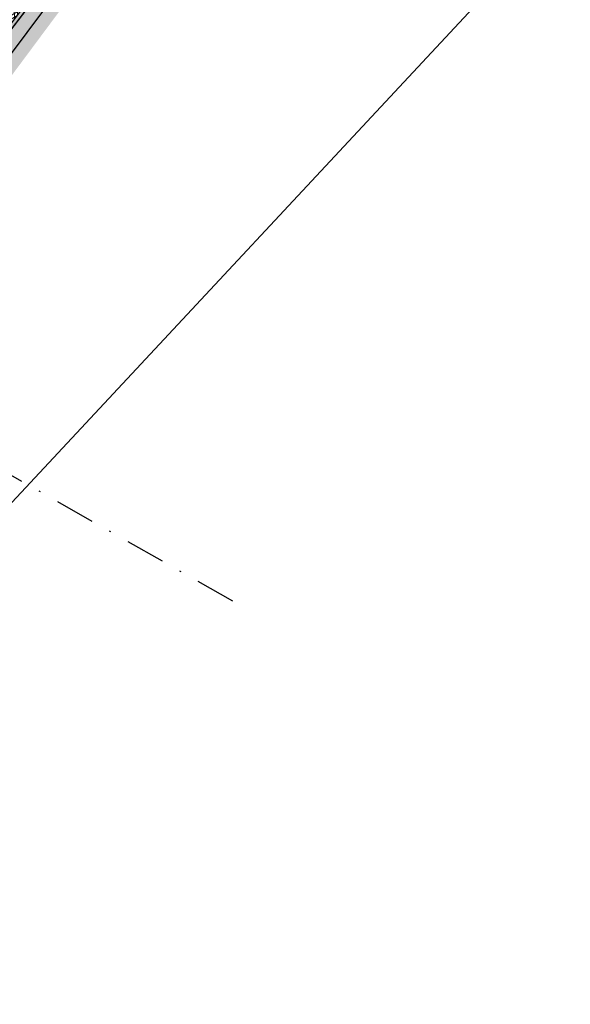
# Model space of a CAD drawing. Header units: metres. Extents: x 157685 to 160831, y 403691 to 406312.
# Tile 69 of 134: x 159693 to 159728, y 404799 to 404862. Entities that reach past the tile are written whole.
import ezdxf

# ---------------------------------------------------------------- set-up
doc = ezdxf.new("R2010")
doc.units = ezdxf.units.M
for name, pattern in [('DASHDOT2', [12.7, 6.35, -3.175, 0, -3.175]), ('VW-1-3_STREEP', [4, 1, -3]), ('VW-30-270_STREEP', [3, 0.3, -2.7])]:
    doc.linetypes.add(name, pattern=pattern)
doc.layers.get('Defpoints').update_dxf_attribs({"color": 171})
for name, color, linetype, lineweight in [('N-WE-GR-DOORWORTELBARE RUIMTE-G', 80, 'Continuous', 35), ('N-WE-GR-GRAS-A', 62, 'Continuous', 18), ('N-WE-VH-GESLOTENVERHARDING_ASFALT-A-200', 253, 'Continuous', 18), ('N-WE-VH-HALFVERHARDING_GRASBETONSTEEN-A-200', 132, 'Continuous', 18), ('N-WE-VH-HALFVERHARDING_GRASBETONSTEEN-G', 7, 'Continuous', 35), ('N-WE-VH-KANTVERHARDING-G', 7, 'Continuous', 30), ('N-WE-VH-VERHARDING_ASFALT-A', 252, 'Continuous', 18), ('N-WE-VW-MARKERING_LANGS_STREEP_13_010-G', 7, 'VW-1-3_STREEP', 13), ('N-WE-VW-MARKERING_LANGS_STREEP_30270_010-G', 7, 'VW-30-270_STREEP', 13), ('N-WE-VW-MARKERING_LANGS_STREEP_DOORGETROKKEN_010-G', 7, 'Continuous', 13), ('X-XX-AL-BLADVERWIJZING_AS-G', 7, 'DASHDOT2', 25)]:
    doc.layers.add(name, color=color, linetype=linetype, lineweight=lineweight)
pattern_1 = [(0, (0, 0), (1, 1), [0.12, -0.8]), (45, (0.4, 0.2), (-0.1131370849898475, 1.866761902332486), [0.12, -0.8]), (29.99999999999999, (0.08, 0.12), (0.2274613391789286, 1.286025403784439), [0.12, -0.8]), (15, (0.32, 0.48), (0.3856270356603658, 0.7244941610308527), [0.12, -0.8]), (135, (0.16, 2), (-0.02828427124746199, -0.6505382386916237), [0.12, -0.8]), (150, (1.2, 0.4), (0.2156921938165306, -0.5864101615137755), [0.12, -0.8]), (165, (0.24, 0.04), (0.1434520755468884, -0.7010146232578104), [0.12, -0.8]), (85, (0.4, 0.4), (-0.872677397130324, 1.040016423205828), [0.12, -0.8]), (99.99999999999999, (0, 0), (-1.112117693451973, 0.7787131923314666), [0.12, -0.7999999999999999])]
pattern_2 = [(45, (0, 0), (-0.1979898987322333, 0.1979898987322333), [0.14, -0.14]), (135, (0, 0), (-0.1979898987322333, -0.1979898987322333), [0.14, -0.14]), (45, (-0.098994, 0.098994), (-0.1979898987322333, 0.1979898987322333), [0.14, -0.14]), (135, (0.098994, 0.098994), (-0.1979898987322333, -0.1979898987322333), [0.14, -0.14])]

msp = doc.modelspace()

# ---------------------------------------------------------------- hatches: boundary and pattern name
at = {"layer": 'N-WE-GR-GRAS-A'}
h = msp.add_hatch(dxfattribs=at)
h.set_pattern_fill('AGR-GRAS_01-SO', color=256, scale=0.04, pattern_type=2)
h.set_pattern_definition(pattern_1)
edge = h.paths.add_edge_path()
edge.add_line((159578.5374166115, 404700.0819622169), (159578.6254720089, 404700.0345676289))
edge.add_line((159578.6254720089, 404700.0345676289), (159603.9219240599, 404747.0333756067))
edge.add_arc((160443.1779176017, 404295.3155573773), 953.100000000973, 142.3663853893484, 151.7092614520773, ccw=False)
edge.add_line((159688.3879633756, 404877.287837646), (159703.8794562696, 404897.3795561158))
edge.add_arc((159943.91390714, 404712.3037003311), 303.099999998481, 131.4605388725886, 142.3663853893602, ccw=False)
edge.add_line((159743.230164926, 404939.4504493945), (159776.7212754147, 404969.0397849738))
edge.add_arc((159712.5633914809, 405041.6577987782), 96.89999999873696, 311.4605388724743, 330.6998399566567)
edge.add_line((159797.0667715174, 404994.2364031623), (159804.3007044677, 405007.1270356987))
edge.add_arc((159370.9701621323, 405250.302386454), 496.900000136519, 330.6998399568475, 331.5438499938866)
edge.add_arc((159801.3297696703, 405017.0624706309), 7.400000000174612, 331.5438499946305, 413.6718235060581)
edge.add_line((159805.7135995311, 405023.0241847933), (159801.3814850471, 405026.2097204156))
edge.add_line((159801.3814850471, 405026.2097204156), (159800.3508178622, 405025.6653813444))
edge.add_line((159800.3508178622, 405025.6653813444), (159805.162, 405022.107))
edge.add_line((159805.162, 405022.107), (159806.4708960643, 405020.184))
edge.add_line((159806.4708960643, 405020.184), (159806.9923110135, 405018.7706630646))
edge.add_line((159806.9923110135, 405018.7706630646), (159807.143, 405017.767))
edge.add_line((159807.143, 405017.767), (159807.112, 405016.413))
edge.add_line((159807.112, 405016.413), (159806.6237197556, 405014.8311137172))
edge.add_line((159806.6237197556, 405014.8311137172), (159805.8507581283, 405013.4314217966))
edge.add_line((159805.8507581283, 405013.4314217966), (159803.555099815, 405009.2744050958))
edge.add_line((159803.555099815, 405009.2744050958), (159800.2669101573, 405003.320095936))
edge.add_line((159800.2669101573, 405003.320095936), (159797.2220407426, 404997.9073039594))
edge.add_line((159797.2220407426, 404997.9073039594), (159794.8245511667, 404994.0616845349))
edge.add_line((159794.8245511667, 404994.0616845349), (159792.0515868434, 404989.6137963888))
edge.add_line((159792.0515868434, 404989.6137963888), (159789.5682782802, 404985.630521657))
edge.add_line((159789.5682782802, 404985.630521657), (159787.111, 404981.689))
edge.add_line((159787.111, 404981.689), (159786.367, 404981.43))
edge.add_line((159786.367, 404981.43), (159785.402, 404981.455))
edge.add_line((159785.402, 404981.455), (159784.329, 404982.006))
edge.add_line((159784.329, 404982.006), (159784.072, 404983.158))
edge.add_line((159784.072, 404983.158), (159781.79, 404980.277))
edge.add_line((159781.79, 404980.277), (159782.34, 404980.26))
edge.add_line((159782.34, 404980.26), (159783.075, 404979.722))
edge.add_line((159783.075, 404979.722), (159783.322, 404978.725))
edge.add_line((159783.322, 404978.725), (159782.665, 404977.493))
edge.add_line((159782.665, 404977.493), (159781.7249177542, 404976.3647383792))
edge.add_line((159781.7249177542, 404976.3647383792), (159780.338, 404975.397))
edge.add_line((159780.338, 404975.397), (159779.141, 404975.529))
edge.add_line((159779.141, 404975.529), (159778.150478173, 404976.4076757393))
edge.add_line((159778.150478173, 404976.4076757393), (159774.507, 404973.806))
edge.add_line((159774.507, 404973.806), (159775.855, 404972.738))
edge.add_line((159775.855, 404972.738), (159776.065, 404971.807))
edge.add_line((159776.065, 404971.807), (159775.252, 404970.59))
edge.add_line((159775.252, 404970.59), (159764.5216861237, 404961.185172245))
edge.add_line((159764.5216861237, 404961.185172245), (159761.655257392, 404958.677158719))
edge.add_line((159761.655257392, 404958.677158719), (159755.1593899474, 404952.9940080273))
edge.add_line((159755.1593899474, 404952.9940080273), (159747.779, 404946.537))
edge.add_line((159747.779, 404946.537), (159741.4350387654, 404940.9845388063))
edge.add_line((159741.4350387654, 404940.9845388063), (159735.5817476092, 404935.8579777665))
edge.add_line((159735.5817476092, 404935.8579777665), (159732.2492128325, 404932.9780094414))
edge.add_line((159732.2492128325, 404932.9780094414), (159724.519, 404926.295))
edge.add_line((159724.519, 404926.295), (159723.154, 404926.405))
edge.add_line((159723.154, 404926.405), (159720.41, 404923.843))
edge.add_line((159720.41, 404923.843), (159720.646, 404922.925))
edge.add_line((159720.646, 404922.925), (159720.42, 404921.555))
edge.add_line((159720.42, 404921.555), (159719.235, 404919.179))
edge.add_line((159719.235, 404919.179), (159714.4242128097, 404913.4454319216))
edge.add_line((159714.4242128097, 404913.4454319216), (159710.805, 404909.132))
edge.add_line((159710.805, 404909.132), (159703.0021234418, 404899.5670897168))
edge.add_line((159703.0021234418, 404899.5670897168), (159699.2918910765, 404895.0190183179))
edge.add_line((159699.2918910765, 404895.0190183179), (159696.5018222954, 404891.4859407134))
edge.add_line((159696.5018222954, 404891.4859407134), (159692.6653099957, 404886.2984138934))
edge.add_line((159692.6653099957, 404886.2984138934), (159687.3868267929, 404879.1811481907))
edge.add_line((159687.3868267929, 404879.1811481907), (159682.7277324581, 404872.9545636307))
edge.add_line((159682.7277324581, 404872.9545636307), (159679.837, 404869.146))
edge.add_line((159679.837, 404869.146), (159678.661, 404867.936))
edge.add_line((159678.661, 404867.936), (159677.233, 404867.463))
edge.add_line((159677.233, 404867.463), (159675.5279320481, 404867.9588194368))
edge.add_line((159675.5279320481, 404867.9588194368), (159672.558, 404862.105))
edge.add_line((159672.558, 404862.105), (159672.186, 404860.193))
edge.add_line((159672.186, 404860.193), (159669.6009870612, 404856.140779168))
edge.add_line((159669.6009870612, 404856.140779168), (159666.726, 404851.634))
edge.add_line((159666.726, 404851.634), (159660.0205839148, 404842.0044224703))
edge.add_line((159660.0205839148, 404842.0044224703), (159655.1173813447, 404834.8968401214))
edge.add_line((159655.1173813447, 404834.8968401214), (159649.9080468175, 404827.1800241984))
edge.add_line((159649.9080468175, 404827.1800241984), (159641.553, 404814.478))
edge.add_line((159641.553, 404814.478), (159640.27, 404813.801))
edge.add_line((159640.27, 404813.801), (159636.523, 404808.465))
edge.add_line((159636.523, 404808.465), (159636.084, 404806.489))
edge.add_line((159636.084, 404806.489), (159635.2109538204, 404804.9644498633))
edge.add_line((159635.2109538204, 404804.9644498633), (159629.2305123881, 404795.2772049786))
edge.add_line((159629.2305123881, 404795.2772049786), (159624.0465019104, 404786.5030185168))
edge.add_line((159624.0465019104, 404786.5030185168), (159620.3577552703, 404780.0250190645))
edge.add_line((159620.3577552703, 404780.0250190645), (159618.6694383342, 404777.0600780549))
edge.add_line((159618.6694383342, 404777.0600780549), (159615.0388529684, 404770.9509728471))
edge.add_line((159615.0388529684, 404770.9509728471), (159611.3279794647, 404765.073519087))
edge.add_line((159611.3279794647, 404765.073519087), (159609.2164344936, 404761.0334352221))
edge.add_line((159609.2164344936, 404761.0334352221), (159606.3104729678, 404755.3371589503))
edge.add_line((159606.3104729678, 404755.3371589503), (159604.7152064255, 404752.2101117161))
edge.add_line((159604.7152064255, 404752.2101117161), (159603.494, 404750.206))
edge.add_line((159603.494, 404750.206), (159602.388, 404749.312))
edge.add_line((159602.388, 404749.312), (159598.336, 404741.032))
edge.add_line((159598.336, 404741.032), (159597.771, 404738.825))
edge.add_line((159597.771, 404738.825), (159593.1171575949, 404730.3842901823))
edge.add_line((159593.1171575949, 404730.3842901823), (159584.671339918, 404715.0844297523))
edge.add_line((159584.671339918, 404715.0844297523), (159578.646073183, 404703.7951198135))
edge.add_line((159578.646073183, 404703.7951198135), (159576.1567803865, 404699.5800294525))
edge.add_line((159576.1567803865, 404699.5800294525), (159571.2843468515, 404691.4808746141))
edge.add_line((159571.2843468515, 404691.4808746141), (159567.335, 404684.592))
edge.add_line((159567.335, 404684.592), (159561.5420968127, 404673.956253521))
edge.add_line((159561.5420968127, 404673.956253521), (159556.3644997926, 404664.4502066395))
edge.add_line((159556.3644997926, 404664.4502066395), (159553.689, 404659.538))
edge.add_line((159553.689, 404659.538), (159553.005, 404658.675))
edge.add_line((159553.005, 404658.675), (159551.85, 404658.95))
edge.add_line((159551.85, 404658.95), (159550.3501082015, 404657.3340753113))
edge.add_line((159550.3501082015, 404657.3340753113), (159553.1428222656, 404656.0222167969))
edge.add_line((159553.1428222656, 404656.0222167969), (159554.6966426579, 404655.9522638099))
edge.add_arc((159121.4782956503, 404899.1231974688), 496.7999991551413, 330.6939518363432, 331.7092614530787)
edge.add_line((159558.937509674, 404663.6668846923), (159578.5374166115, 404700.0819622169))
h = msp.add_hatch(dxfattribs=at)
h.set_pattern_fill('AGR-GRAS_01-SO', color=256, scale=0.04, pattern_type=2)
h.set_pattern_definition(pattern_1)
h.paths.add_polyline_path([(159704.4639187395, 404883.3207267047), (159721.6180946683, 404904.3603853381, -0.0430369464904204), (159745.9610024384, 404929.4628856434), (159773.6812360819, 404953.5185455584), (159775.2997676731, 404954.9231096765, -0.09611741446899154), (159783.0549792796, 404959.3953475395), (159785.0272446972, 404960.0740859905, 0.08825783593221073), (159791.1502515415, 404963.4790197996), (159790.1387252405, 404964.3106446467, 0.3683535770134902), (159780.5396265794, 404964.1401374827), (159747.3352101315, 404934.8040955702, 0.04762168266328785), (159708.7894318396, 404893.5937748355), (159693.2979389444, 404873.5020563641, 0.0386233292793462), (159613.2932527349, 404751.2882024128), (159613.6901172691, 404749.9327579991), (159615.6266714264, 404748.8767096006), (159620.0789692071, 404757.1282419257, -0.04733888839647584)])
h = msp.add_hatch(dxfattribs=at)
h.set_pattern_fill('AGR-GRAS_01-SO', color=256, scale=0.04, pattern_type=2)
h.set_pattern_definition(pattern_1)
h.paths.add_polyline_path([(159793.9000250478, 404961.2182975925, -0.09581380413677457), (159786.1661826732, 404956.7645814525), (159784.1939172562, 404956.0858430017, 0.09611741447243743), (159777.5937371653, 404952.2796831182), (159775.4923605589, 404950.456105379), (159748.2549719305, 404926.8194590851, 0.04303694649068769), (159724.3307382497, 404902.1486971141), (159707.1765623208, 404881.1090384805, 0.04733888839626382), (159623.1591887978, 404755.4662409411), (159618.6995055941, 404747.2010210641), (159621.3489687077, 404745.7562066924), (159621.6103145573, 404746.2973704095), (159621.556, 404747.585), (159624.7685934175, 404754.0281543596), (159630.2367502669, 404764.1828320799), (159635.0202635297, 404772.6052069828), (159641.5075452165, 404783.8974572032), (159646.3194300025, 404792.1666456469), (159649.656565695, 404797.507663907), (159653.8083214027, 404803.9509393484), (159657.0623061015, 404808.9910569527), (159660.6741433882, 404814.4008445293), (159665.0831042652, 404821.0045588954), (159667.4874102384, 404824.6057135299), (159670.6722117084, 404829.3758894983), (159674.3049944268, 404834.4830138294), (159677.0153072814, 404838.1755227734), (159680.8859720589, 404843.4488860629), (159687.7056934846, 404852.7158495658), (159700.1542615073, 404869.4781162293), (159708.1223452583, 404879.3854288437), (159714.6962872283, 404887.5593010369), (159721.8118727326, 404896.0126115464), (159728.3492239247, 404903.7436490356), (159735.346, 404912.018), (159743.5926566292, 404919.6907008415), (159750.8864662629, 404926.4039395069), (159758.966, 404933.436), (159770.6403699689, 404943.6288667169), (159777.82, 404949.918), (159781.4914207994, 404952.4711342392), (159784.861, 404954.222), (159789.856036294, 404955.3961002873), (159795.443, 404956.991), (159797.4035000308, 404958.3379208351)])
at = {"layer": 'N-WE-VH-GESLOTENVERHARDING_ASFALT-A-200', "true_color": 0xcf7363}
h = msp.add_hatch(dxfattribs=at)
h.set_pattern_fill('AVH-ASFALT-SO', color=23, scale=0.2, pattern_type=2)
h.set_pattern_definition([(31.64993266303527, (159085.9115677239, 404918.0168982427), (-0.1049455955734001, 0.1702539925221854), []), (91.64993266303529, (159085.9115677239, 404918.0168982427), (-0.1999170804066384, -0.00575855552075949), [])])
h.paths.add_polyline_path([(159748.2549719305, 404926.8194590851), (159775.4923605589, 404950.456105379), (159777.5937371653, 404952.2796831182, -0.09611741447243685), (159784.1939172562, 404956.0858430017), (159786.1661826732, 404956.7645814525, 0.1023391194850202), (159794.354074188, 404961.6217476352), (159791.6174876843, 404963.8716281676, -0.09595148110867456), (159785.0272446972, 404960.0740859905), (159783.0549792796, 404959.3953475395, 0.09611741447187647), (159775.2997676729, 404954.9231096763), (159773.1983910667, 404953.0995319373), (159745.9610024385, 404929.4628856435, 0.04303694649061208), (159721.6180946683, 404904.3603853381), (159704.4639187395, 404883.3207267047, 0.04733888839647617), (159620.0789692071, 404757.1282419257), (159566.8658552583, 404658.5073159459, -0.001756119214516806), (159565.0310872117, 404655.1352974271), (159568.4059524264, 404654.0108969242, 0.001466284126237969), (159569.9460748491, 404656.8453149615), (159623.1591887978, 404755.4662409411, -0.04733888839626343), (159707.1765623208, 404881.1090384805), (159724.3307382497, 404902.1486971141, -0.04303694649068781)])
at = {"layer": 'N-WE-VH-HALFVERHARDING_GRASBETONSTEEN-A-200'}
h = msp.add_hatch(dxfattribs=at)
h.set_pattern_fill('AVH-GRASBETONSTEEN_02-SO', color=256, scale=0.2, pattern_type=2)
h.set_pattern_definition(pattern_2)
h.paths.add_polyline_path([(159797.5900122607, 404993.9427722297), (159804.8239452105, 405006.8334047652, 0.00368270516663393), (159808.3632259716, 405013.2505823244, 0.3745212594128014), (159806.0690451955, 405023.5075670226), (159801.7369242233, 405026.693107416), (159801.3814850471, 405026.2097204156), (159805.7135995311, 405023.0241847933, -0.374521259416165), (159807.835716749, 405013.5364739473, -0.003682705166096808), (159804.3007044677, 405007.1270356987), (159797.0667715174, 404994.2364031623, -0.08414504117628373), (159776.7212754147, 404969.0397849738), (159743.230164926, 404939.4504493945, 0.04762168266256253), (159703.8794562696, 404897.3795561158), (159688.3879633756, 404877.287837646, 0.008607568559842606), (159668.8022656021, 404850.9610915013), (159669.2469259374, 404850.5516064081, -0.008626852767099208), (159688.8631223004, 404876.9214717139), (159704.3546151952, 404897.0131901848, -0.04762168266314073), (159743.6274273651, 404939.0008022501), (159777.118537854, 404968.5901378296, 0.0841450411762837)])
h = msp.add_hatch(dxfattribs=at)
h.set_pattern_fill('AVH-GRASBETONSTEEN_02-SO', color=256, scale=0.2, pattern_type=2)
h.set_pattern_definition(pattern_2)
h.paths.add_polyline_path([(159780.5396265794, 404964.1401374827, -0.3683535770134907), (159790.1387252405, 404964.3106446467), (159791.1502515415, 404963.4790197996, 0.007629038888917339), (159791.6174876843, 404963.8716281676), (159790.519768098, 404964.7741166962, 0.3683535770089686), (159780.1423641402, 404964.589784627), (159746.9379476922, 404935.2537427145, 0.04762168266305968), (159708.3142729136, 404893.960140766), (159692.8227800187, 404873.868422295, 0.008788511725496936), (159672.9525930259, 404847.1390793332), (159673.3972929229, 404846.7295578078, -0.008808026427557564), (159693.2979389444, 404873.5020563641), (159708.7894318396, 404893.5937748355, -0.04762168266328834), (159747.3352101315, 404934.8040955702)])
h.paths.add_polyline_path([(159794.354074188, 404961.6217476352, -0.006461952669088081), (159793.9000250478, 404961.2182975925), (159797.4035000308, 404958.3379208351), (159797.7845428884, 404958.8013928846)])
at = {"layer": 'N-WE-VH-VERHARDING_ASFALT-A'}
h = msp.add_hatch(dxfattribs=at)
h.set_pattern_fill('AVH-ASFALT', color=256, scale=0.2, angle=90, pattern_type=2)
h.set_pattern_definition([(355.6069263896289, (158844.5507043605, 404349.5946988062), (0.01531969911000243, 0.199412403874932), []), (55.60692638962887, (158844.5507043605, 404349.5946988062), (-0.1650363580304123, 0.112973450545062), [])])
h.paths.add_polyline_path([(159780.1423641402, 404964.589784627), (159776.8318438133, 404968.3368441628), (159743.6274273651, 404939.0008022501, 0.04762168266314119), (159704.3546151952, 404897.0131901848), (159688.8631223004, 404876.9214717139, 0.04078858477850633), (159604.4502564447, 404746.7490080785), (159579.7718625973, 404700.8985033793), (159581.4923918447, 404693.5453829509), (159608.8530263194, 404744.3792786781, -0.04078858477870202), (159692.8227800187, 404873.868422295), (159708.3142729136, 404893.960140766, -0.04762168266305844), (159746.9379476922, 404935.2537427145)])

# ---------------------------------------------------------------- linework, layer by layer
at = {"layer": 'Defpoints'}
msp.add_lwpolyline([(159642.5019089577, 404787.4039053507), (159653.6668522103, 404805.1671209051), (159667.9254728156, 404827.3715749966), (159679.0873603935, 404842.6683620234), (159696.9900310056, 404866.6085228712), (159709.0514810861, 404881.902996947), (159717.5996429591, 404892.8312869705), (159735.3084362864, 404912.9124054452), (159750.5375672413, 404927.2940710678), (159782.0013919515, 404954.1959113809), (159792.3758286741, 404957.9737676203), (159797.4267364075, 404958.6579742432), (159797.7030231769, 404958.8679199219), (159801.0993757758, 404962.7539939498), (159801.7167098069, 404963.5090785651), (159799.5556454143, 404965.6721689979), (159802.6555746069, 404969.5623042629), (159803.7314530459, 404973.4592231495), (159804.7905428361, 404978.1334488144), (159815.8168216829, 404999.5696150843), (159827.6760001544, 405021.2247355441)], dxfattribs=at)
msp.add_lwpolyline([(159683.1251758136, 404821.5808622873), (159796.9313058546, 404943.7363338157), (159758.950389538, 404979.1290424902), (159645.1442594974, 404856.973570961)], close=True, dxfattribs=at)
at = {"layer": 'N-WE-GR-DOORWORTELBARE RUIMTE-G', "const_width": 0.1}
msp.add_lwpolyline([(159773.550152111, 404953.6695985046), (159745.8299184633, 404929.613938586, 0.04303694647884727), (159721.4630864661, 404904.4867675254), (159704.3089105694, 404883.4471089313, 0.04733888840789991), (159619.9029566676, 404757.2232134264), (159615.6030367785, 404749.2540860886)], format="xyb", dxfattribs=at)
at = {"layer": 'N-WE-VH-HALFVERHARDING_GRASBETONSTEEN-G'}
msp.add_lwpolyline([(159791.1502515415, 404963.4790197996), (159790.1387252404, 404964.3106446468, 0.3683535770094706), (159780.5396265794, 404964.1401374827), (159747.3352101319, 404934.8040955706, 0.04762168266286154), (159708.7894318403, 404893.5937748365), (159693.2979389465, 404873.5020563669, 0.03873763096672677), (159613.0851769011, 404750.9092928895, 0.03873763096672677)], format="xyb", dxfattribs=at)
at = {"layer": 'N-WE-VH-KANTVERHARDING-G'}
for points in [[(159799.3294497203, 404957.5312500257), (159790.519768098, 404964.7741166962, 0.3683535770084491), (159780.1423641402, 404964.589784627), (159746.9379476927, 404935.2537427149, 0.04762168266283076), (159708.3142729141, 404893.9601407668), (159692.8227800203, 404873.8684222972, 0.04078858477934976), (159608.8530263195, 404744.3792786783), (159563.9566673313, 404660.9653931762, -0.04516852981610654), (159513.9976225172, 404585.3799470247), (159490.5501567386, 404556.0451853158, -0.02016670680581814), (159397.941900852, 404449.309294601), (159381.9228970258, 404432.2846494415)], [(159773.6812360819, 404953.5185455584), (159745.9610024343, 404929.4628856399, 0.04303694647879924), (159721.6180946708, 404904.3603853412), (159704.463918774, 404883.320726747, 0.0473388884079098), (159620.0789692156, 404757.1282419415), (159566.8658552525, 404658.5073159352, -0.04953312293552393), (159506.4313612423, 404568.982009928), (159456.552740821, 404508.8878821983, -0.01820139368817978), (159403.3825830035, 404449.3752596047), (159369.5069096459, 404414.1288596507, -0.1049384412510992), (159346.6593342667, 404398.6279704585), (159321.3924655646, 404388.3303108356, 0.02159958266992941), (159317.1932792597, 404386.4034822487), (159266.4712849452, 404360.4218841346, 0.07166867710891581), (159258.6755715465, 404354.8977700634, -0.07321687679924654), (159251.5295873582, 404349.8670519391), (159247.4561724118, 404347.8120840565, -0.04227475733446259), (159224.5165077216, 404338.5770418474), (159183.3511629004, 404325.9229432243, -0.1553543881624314), (159149.0702026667, 404326.2663017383), (159006.9274350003, 404373.096638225, 0.1327104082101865)], [(159775.4923605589, 404950.456105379), (159748.2549719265, 404926.8194590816, 0.04303694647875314), (159724.3307382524, 404902.1486971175), (159707.1765623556, 404881.1090385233, 0.04733888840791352), (159623.1591888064, 404755.4662409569), (159569.9460748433, 404656.8453149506, -0.04953312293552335), (159509.1245346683, 404566.7466538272), (159459.245914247, 404506.6525260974, -0.01820139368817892), (159405.9060386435, 404446.9499407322), (159372.0303652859, 404411.7035407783, -0.1049384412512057), (159347.9802859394, 404395.3868153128), (159322.7134172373, 404385.0891556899, 0.02159958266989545), (159318.7889440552, 404383.2883813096), (159268.0669497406, 404357.3067831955, 0.07166867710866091), (159261.0857138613, 404352.3598153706, -0.07321687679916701), (159253.1060315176, 404346.7421801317), (159249.0326165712, 404344.6872122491, -0.008097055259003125), (159244.6605079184, 404342.5696663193, -0.008097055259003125)]]:
    msp.add_lwpolyline(points, format="xyb", dxfattribs=at)
at = {"layer": 'N-WE-VW-MARKERING_LANGS_STREEP_13_010-G', "const_width": 0.1, "flags": 128}
msp.add_lwpolyline([(159777.5456031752, 404962.6958649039), (159746.7393164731, 404935.4785662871, 0.04762168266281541), (159708.0766934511, 404894.1433237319), (159692.5852005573, 404874.0516052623, 0.0407885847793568), (159608.588860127, 404744.5214624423), (159563.6925011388, 404661.1075769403, -0.04516852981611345), (159513.7632826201, 404585.5672564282), (159490.3158168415, 404556.2324947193, -0.02016670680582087), (159397.7234140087, 404449.5148754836), (159385.442460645, 404436.4629481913), (159381.7044101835, 404432.4902303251, -0.0858184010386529), (159336.1615963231, 404398.2544869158), (159248.3777664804, 404353.2885067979, -0.04425765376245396), (159207.0786106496, 404336.5565294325), (159195.3537162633, 404332.9814473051, -0.1551991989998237), (159139.4665064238, 404333.6513231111), (159003.9156293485, 404378.5605073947, 0.1331344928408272), (158963.2677895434, 404380.8071596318), (158888.773044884, 404364.9683082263, 0.05942676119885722), (158844.4210459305, 404349.8652328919), (158801.657699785, 404329.3701137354)], format="xyb", dxfattribs=at)
at = {"layer": 'N-WE-VW-MARKERING_LANGS_STREEP_30270_010-G', "const_width": 0.1, "flags": 128}
msp.add_lwpolyline([(159792.9871328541, 404962.7455764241, -0.09940442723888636), (159785.5967136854, 404958.4193337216), (159783.6244482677, 404957.7405952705, 0.09611741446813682), (159776.4467524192, 404953.6013963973), (159774.3453758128, 404951.7778186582), (159747.1079871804, 404928.1411723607, 0.04303694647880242), (159722.9744164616, 404903.2545412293), (159705.8202405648, 404882.2148826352, 0.04733888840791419), (159621.619079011, 404756.2972414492), (159568.4059650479, 404657.6763154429, -0.04953312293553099), (159507.7779479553, 404567.8643318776), (159457.899327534, 404507.7702041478, -0.01820139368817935), (159404.6443108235, 404448.1626001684), (159370.7686374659, 404412.9162002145, -0.104938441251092), (159347.3198101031, 404397.0073928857), (159322.0529414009, 404386.7097332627, 0.021599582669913), (159317.9911116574, 404384.8459317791), (159267.2691173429, 404358.8643336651, 0.07166867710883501), (159259.8806427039, 404353.6287927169, -0.07321687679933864), (159252.3178094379, 404348.3046160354), (159248.2443944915, 404346.2496481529, -0.0422747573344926), (159225.0307065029, 404336.9042897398), (159183.8653616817, 404324.2501911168, -0.1553543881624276), (159148.5226017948, 404324.604184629), (159006.3798341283, 404371.4345211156, 0.1327104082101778), (158958.5888129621, 404374.0360341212), (158889.7091228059, 404359.3910389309, 0.06078308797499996), (158843.4892124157, 404343.5123458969), (158697.8283415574, 404272.730896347, 0.2964777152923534), (158667.8835065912, 404223.0035187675), (158671.599814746, 404115.0876769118), (158672.0481688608, 404104.0965963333)], format="xyb", dxfattribs=at)
at = {"layer": 'N-WE-VW-MARKERING_LANGS_STREEP_DOORGETROKKEN_010-G', "const_width": 0.1, "flags": 128}
for points in [[(159773.7795490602, 404953.4052558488), (159746.0593154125, 404929.3495959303, 0.04303694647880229), (159721.7343508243, 404904.2655987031), (159704.5801749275, 404883.2259401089, 0.0473388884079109), (159620.2109786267, 404757.0570133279), (159566.9978646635, 404658.4360873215, -0.04953312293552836), (159506.5467829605, 404568.8862089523), (159456.6681625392, 404508.7920812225, -0.01820139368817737), (159403.4907311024, 404449.2713173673), (159369.6150577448, 404414.0249174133, -0.1049384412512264), (159346.7159464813, 404398.4890638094), (159321.4490777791, 404388.1914041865, 0.02159958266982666), (159317.2616648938, 404386.2699779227), (159266.5396705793, 404360.2883798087, 0.07166867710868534), (159258.77886336, 404354.7890005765, -0.07321687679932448), (159251.5971492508, 404349.7331288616), (159247.5237343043, 404347.6781609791, -0.04227475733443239), (159224.5605819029, 404338.4336630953), (159183.3952370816, 404325.7795644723, -0.1553543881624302), (159149.0232654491, 404326.1238345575), (159006.8804977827, 404372.9541710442, 0.1327104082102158)], [(159775.3940475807, 404950.5693950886), (159748.1566589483, 404926.9327487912, 0.04303694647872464), (159724.2144820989, 404902.2434837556), (159707.0603062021, 404881.2038251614, 0.04733888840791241), (159623.0271793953, 404755.5374695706), (159569.8140654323, 404656.9165435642, -0.04953312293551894), (159509.00911295, 404566.8424548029), (159459.1304925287, 404506.7483270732, -0.01820139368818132), (159405.7978905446, 404447.0538829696), (159371.922217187, 404411.8074830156, -0.1049384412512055), (159347.9236737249, 404395.5257219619), (159322.6568050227, 404385.228062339, 0.02159958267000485), (159318.720558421, 404383.4218856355), (159267.9985641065, 404357.4402875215, 0.07166867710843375), (159260.9824220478, 404352.4685848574, -0.07321687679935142), (159253.0384696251, 404346.8761032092), (159248.9650546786, 404344.8211353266, -0.008097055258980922), (159244.5973181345, 404342.7057069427, -0.008097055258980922)]]:
    msp.add_lwpolyline(points, format="xyb", dxfattribs=at)
at = {"layer": 'X-XX-AL-BLADVERWIJZING_AS-G', "ltscale": 0.4, "extrusion": (0.0002850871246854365, -0.002023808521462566, 0.9999979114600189), "elevation": -773.762668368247}
msp.add_lwpolyline([(159706.1551102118, 404824.0326041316), (159571.6343892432, 404900.5352126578)], dxfattribs=at)

doc.saveas('drawing.dxf')
